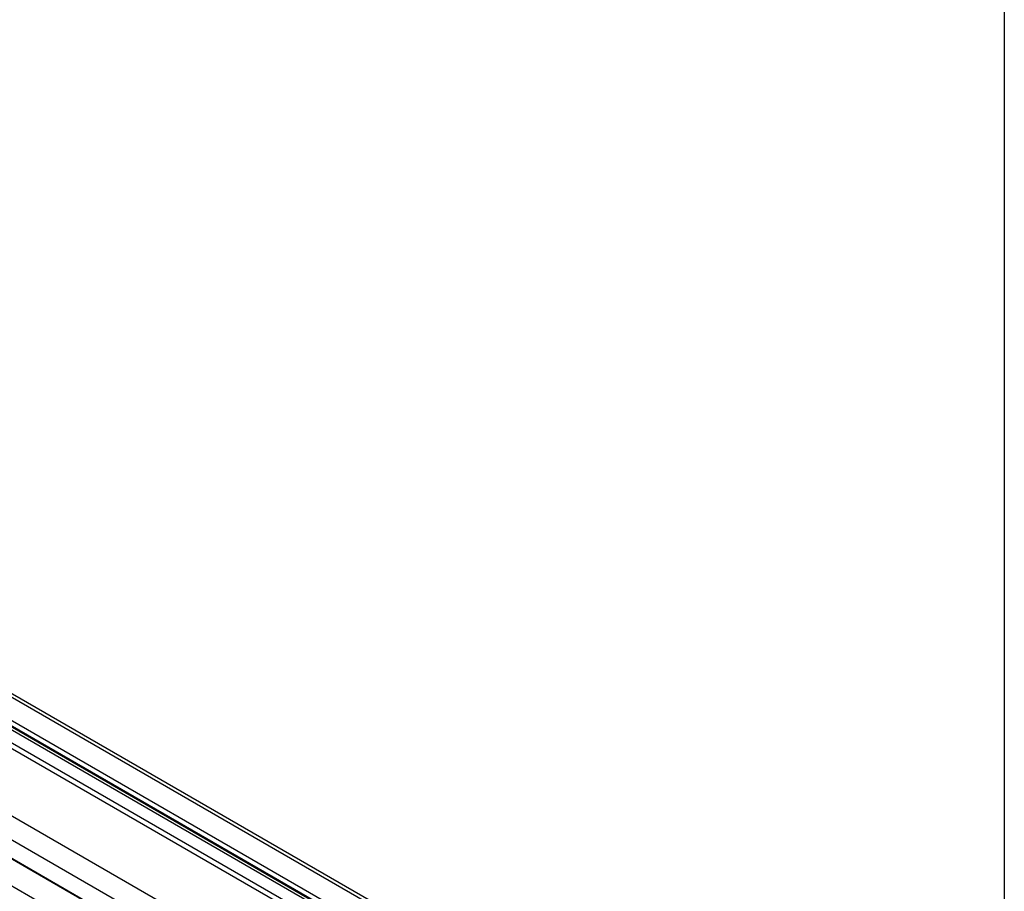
# Model space of a CAD drawing. Header units: millimetres. Extents: x 16 to 683, y 16 to 524.
# Tile 14 of 15: x 586 to 683, y 353 to 438. Entities that reach past the tile are written whole.
import ezdxf

# ---------------------------------------------------------------- set-up
doc = ezdxf.new("R2010")
doc.units = ezdxf.units.MM
doc.header["$LTSCALE"] = 2.5
doc.layers.add('TEXT', color=140, linetype='Continuous', lineweight=25)

msp = doc.modelspace()

# ---------------------------------------------------------------- linework, layer by layer
for p, q in [((396.009, 481.101), (664.709, 325.983)), ((665.209, 326.033), (396.509, 481.15)), ((662.712, 324.83), (394.011, 479.947)), ((393.856, 479.555), (662.557, 324.437)), ((393.884, 479.139), (662.584, 324.022)), ((393.977, 479.375), (662.677, 324.257)), ((391.678, 478.6), (660.378, 323.483)), ((661.128, 323.557), (392.428, 478.675)), ((654.65, 320.176), (385.949, 475.293)), ((384.895, 473.599), (653.596, 318.482)), ((384.761, 471.864), (653.462, 316.746)), ((384.902, 471.729), (653.603, 316.612)), ((656.065, 312.521), (387.364, 467.639))]:
    msp.add_line(p, q)
at = {"layer": 'TEXT'}
msp.add_line((682.625, 523.875), (682.625, 15.875), dxfattribs=at)

doc.saveas('drawing.dxf')
